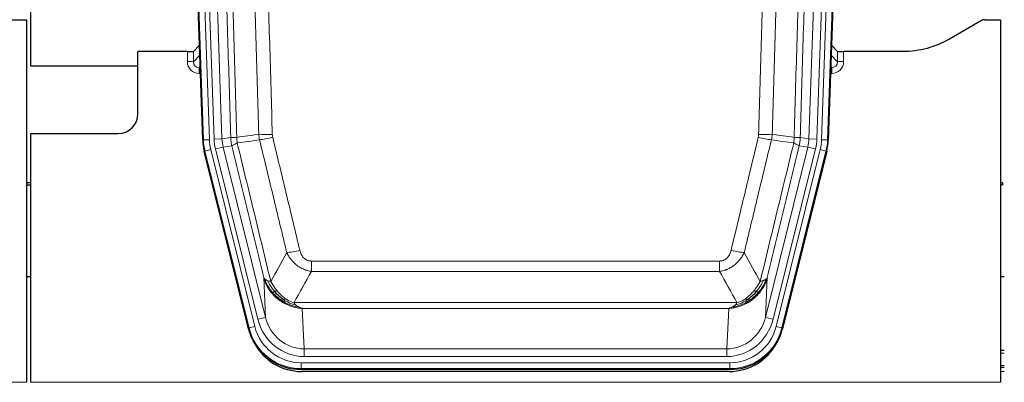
# Model space of a CAD drawing. Header units: inches. Extents: x 0 to 20790, y -12 to 14700.
# Tile 29 of 133: x 5688 to 6184, y 3637 to 3819. Entities that reach past the tile are written whole.
import ezdxf

# ---------------------------------------------------------------- set-up
doc = ezdxf.new("R2010")
doc.units = ezdxf.units.IN
doc.layers.add('1', color=7, linetype='Continuous', true_color=0xffffff)

msp = doc.modelspace()

# ---------------------------------------------------------------- linework, layer by layer
at = {"layer": '1', "color": 2, "linetype": 'Continuous', "lineweight": 25}
for p, q in [((5693.583, 4219.496), (5693.583, 3795.986)), ((5780.179, 3758.721), (5767.061, 4134.366)), ((6108.105, 4134.366), (6094.987, 3758.721)), ((5683.626, 3819.236), (5691.583, 3819.236)), ((5691.583, 3819.236), (5691.583, 3636.956)), ((6172.127, 3818.834), (6155.963, 3809.492)), ((6173.626, 3819.236), (6181.583, 3819.236)), ((6181.583, 3819.236), (6181.583, 3636.956)), ((5778.512, 3806.458), (5775.485, 3803.323)), ((6099.682, 3803.323), (6096.654, 3806.458)), ((5772.486, 3803.221), (5747.583, 3803.221)), ((5747.583, 3771.986), (5747.583, 3803.221)), ((6132.583, 3803.221), (6102.68, 3803.221)), ((5693.583, 3795.986), (5747.583, 3795.986)), ((5693.583, 3761.986), (5737.583, 3761.986)), ((5693.583, 3761.986), (5693.583, 3636.956)), ((5803.218, 3663.881), (5780.964, 3753.139)), ((6094.203, 3753.139), (6071.949, 3663.881)), ((5693.583, 3737.253), (5691.583, 3737.253)), ((5691.583, 3736.253), (5693.583, 3736.253)), ((6182.583, 3737.253), (6181.583, 3737.253)), ((6181.583, 3736.253), (6182.583, 3736.253)), ((6182.583, 3737.253), (6182.583, 3736.753)), ((6182.583, 3736.753), (6182.583, 3736.253)), ((5693.553, 3689.986), (5691.538, 3689.986)), ((6183.523, 3689.986), (6181.573, 3689.986)), ((6183.576, 3652.986), (6181.591, 3652.986)), ((6045.787, 3643.441), (5829.38, 3643.441)), ((6045.195, 3642.399), (5829.972, 3642.399)), ((6183.576, 3644.387), (6181.591, 3644.387))]:
    msp.add_line(p, q, dxfattribs=at)
at = {"layer": '1', "color": 110, "linetype": 'Continuous', "lineweight": 13}
for p, q in [((5780.553, 3758.773), (5767.442, 4134.216)), ((5770.436, 4134.321), (5783.547, 3758.878)), ((5772.828, 4133.379), (5785.894, 3759.208)), ((5776.82, 4133.518), (5789.886, 3759.347)), ((6085.281, 3759.347), (6098.347, 4133.518)), ((6102.339, 4133.379), (6089.273, 3759.208)), ((6091.62, 3758.878), (6104.731, 4134.321)), ((6107.725, 4134.216), (6094.614, 3758.773)), ((5772.476, 3798.174), (5772.486, 3803.221)), ((5775.485, 3803.323), (5775.474, 3798.092)), ((5775.474, 3798.092), (5778.688, 3801.42)), ((6096.479, 3801.42), (6099.693, 3798.092)), ((6099.693, 3798.092), (6099.682, 3803.323)), ((6102.68, 3803.221), (6102.691, 3798.174)), ((5778.894, 3795.527), (5778.467, 3795.084)), ((6096.7, 3795.084), (6096.273, 3795.527)), ((5778.467, 3795.084), (5778.467, 3792.165)), ((5778.467, 3795.084), (5778.909, 3795.084)), ((5778.467, 3792.165), (5779.011, 3792.165)), ((6096.7, 3792.165), (6096.155, 3792.165)), ((6096.257, 3795.084), (6096.7, 3795.084)), ((6096.7, 3795.084), (6096.7, 3792.165)), ((5780.179, 3758.721), (5780.553, 3758.773)), ((5783.547, 3758.878), (5780.553, 3758.773)), ((5785.894, 3759.208), (5789.886, 3759.347)), ((5789.886, 3759.347), (5794.263, 3759.962)), ((6080.904, 3759.962), (6085.281, 3759.347)), ((6085.281, 3759.347), (6089.273, 3759.208)), ((6094.614, 3758.773), (6091.62, 3758.878)), ((6094.614, 3758.773), (6094.987, 3758.721)), ((5781.337, 3753.191), (5780.964, 3753.139)), ((5784.244, 3753.916), (5781.337, 3753.191)), ((5803.511, 3664.256), (5781.337, 3753.191)), ((5784.244, 3753.916), (5806.418, 3664.981)), ((5786.591, 3754.246), (5790.467, 3755.212)), ((5807.943, 3668.608), (5786.591, 3754.246)), ((5794.819, 3755.824), (5790.467, 3755.212)), ((5790.467, 3755.212), (5811.819, 3669.574)), ((6063.348, 3669.574), (6084.699, 3755.212)), ((6067.223, 3668.608), (6088.575, 3754.246)), ((6068.749, 3664.981), (6090.923, 3753.916)), ((6093.829, 3753.191), (6071.656, 3664.256)), ((6084.699, 3755.212), (6080.348, 3755.824)), ((6084.699, 3755.212), (6088.575, 3754.246)), ((6093.829, 3753.191), (6090.923, 3753.916)), ((6094.203, 3753.139), (6093.829, 3753.191)), ((5834.912, 3692.688), (5834.912, 3697.929)), ((5834.912, 3697.929), (6040.255, 3697.929)), ((6040.255, 3692.688), (6040.255, 3697.929)), ((6040.255, 3692.688), (5834.912, 3692.688)), ((5811.819, 3669.574), (5810.861, 3689.63)), ((6064.305, 3689.63), (6063.348, 3669.574)), ((5826.181, 3677.069), (6048.986, 3677.069)), ((6044.873, 3674.039), (5830.293, 3674.039)), ((5830.293, 3674.039), (5831.262, 3653.76)), ((6043.905, 3653.76), (6044.873, 3674.039)), ((5807.943, 3668.608), (5811.819, 3669.574)), ((6067.223, 3668.608), (6063.348, 3669.574)), ((5803.218, 3663.881), (5803.511, 3664.256)), ((5806.418, 3664.981), (5803.511, 3664.256)), ((6071.656, 3664.256), (6068.749, 3664.981)), ((6071.656, 3664.256), (6071.949, 3663.881)), ((5831.262, 3649.896), (5831.262, 3653.76)), ((5831.262, 3653.76), (6043.905, 3653.76)), ((6043.905, 3649.896), (6043.905, 3653.76)), ((6043.905, 3649.896), (5831.262, 3649.896)), ((6183.576, 3651.531), (6181.591, 3651.531)), ((5829.673, 3643.816), (5829.38, 3643.441)), ((5829.673, 3643.816), (5829.673, 3646.812)), ((5829.673, 3646.812), (6045.493, 3646.812)), ((6045.493, 3643.816), (5829.673, 3643.816)), ((6045.493, 3643.816), (6045.493, 3646.812)), ((6045.787, 3643.441), (6045.493, 3643.816)), ((6183.576, 3645.357), (6181.591, 3645.357)), ((6183.576, 3642.387), (6181.591, 3642.387)), ((5203.583, 3636.956), (5691.583, 3636.956)), ((5693.583, 3636.956), (6181.583, 3636.956))]:
    msp.add_line(p, q, dxfattribs=at)
at = {"layer": '1', "color": 2, "linetype": 'Continuous', "lineweight": 25}
msp.add_arc((5737.583, 3771.986), 10, 270, 0, dxfattribs=at)
for centre, major_axis, ratio, start_param, end_param in [((6173.629, 3816.231), (0.923, -2.86), 0.9982885, 2.8298327, 3.3530369), ((5772.486, 3803.326), (-3, 0), 0.0349646, 1.5706703, 3.1078402), ((6102.68, 3803.326), (3, 0), 0.0349646, 3.1753451, 4.712515), ((5807.199, 3759.672, 0), (26.774, 3.763), 0.9986144, 3.0370169, 3.2461684), ((6067.967, 3759.672, 0), (-26.774, 3.763), 0.9986144, 3.0370169, 3.2461684), ((5829.438, 3670.478, 0), (16.66, 21.323), 0.9977958, 2.4794378, 2.7643876), ((6045.729, 3670.478, 0), (-16.66, 21.323), 0.9977958, 3.5187977, 3.8037475), ((5829.997, 3669.415), (16.639, 21.297), 0.9990195, 2.7203481, 3.8043419), ((5829.438, 3670.478, 0), (16.66, 21.323), 0.9977958, 2.7643876, 3.8037475), ((6045.169, 3669.415), (-16.639, 21.297), 0.9990195, 2.4788434, 3.5628372), ((6045.729, 3670.478, 0), (-16.66, 21.323), 0.9977958, 2.4794378, 3.5187977)]:
    msp.add_ellipse(centre, major_axis=major_axis, ratio=ratio, start_param=start_param, end_param=end_param, dxfattribs=at)
at = {"layer": '1', "color": 110, "linetype": 'Continuous', "lineweight": 13}
for centre, major_axis, ratio, start_param, end_param in [((5778.479, 3798.174), (-3.237, -5.067), 0.9977321, 5.2798208, 6.8506171), ((5772.476, 3798.095), (-3, 0.006), 0.0261769, 3.175273, 4.7124429), ((5778.479, 3798.095), (-1.726, -2.474), 0.9943829, 5.3201387, 6.890935), ((6096.687, 3798.174), (3.237, -5.067), 0.9977321, 5.7157535, 7.2865499), ((6096.687, 3798.095), (1.726, -2.474), 0.9943829, 5.6754356, 7.2462319), ((6102.691, 3798.095), (-3, -0.006), 0.0261769, 4.7123351, 6.249505), ((5815.216, 3762.667), (-9.996, -0.288), 0.1133347, 0.8101184, 1.5675278), ((6059.95, 3762.667), (-9.996, 0.288), 0.1133347, 1.5740649, 2.3314742), ((5807.565, 3759.723), (-26.766, -3.762), 0.9989218, 6.1786096, 6.387761), ((5807.565, 3759.723, 0), (23.799, 3.345), 0.9986144, 3.0370169, 3.2461684), ((5809.912, 3760.053, 0), (-23.799, -3.345), 0.9986144, 6.1786096, 6.387761), ((5809.912, 3760.053), (-19.844, -2.789), 0.9980617, 6.1786096, 6.387761), ((5815.404, 3761.261), (-9.719, -2.353), 0.1107863, 0.7983441, 1.5439815), ((6059.763, 3761.261), (-9.719, 2.353), 0.1107863, 1.5976112, 2.3432486), ((6065.255, 3760.053), (19.844, -2.789), 0.9980617, 6.1786096, 6.387761), ((6065.255, 3760.053, 0), (23.799, -3.345), 0.9986144, 6.1786096, 6.387761), ((6067.602, 3759.723, 0), (-23.799, 3.345), 0.9986144, 3.0370169, 3.2461684), ((6067.602, 3759.723), (26.766, -3.762), 0.9989218, 6.1786096, 6.387761), ((5829.065, 3704.686), (-9.722, -2.342), 0.1329353, 0.7958322, 1.5387903), ((6046.102, 3704.686), (9.722, -2.342), 0.1329353, 4.744395, 5.4873531), ((5831.182, 3674.743, 0), (1.185, -24.82), 0.9658521, 4.9157844, 6.2370968), ((5831.182, 3674.743), (1.001, -20.961), 0.9530564, 4.9157844, 6.2370968), ((6043.984, 3674.743), (-1.001, -20.961), 0.9530564, 0.0460885, 1.3674009), ((6043.984, 3674.743, 0), (-1.185, -24.82), 0.9658521, 0.0460885, 1.3674009), ((5829.725, 3670.845), (-16.651, -21.313), 0.9982842, 5.6210305, 6.9453401), ((5829.725, 3670.845, 0), (14.809, 18.954), 0.9977958, 2.4794378, 3.8037475), ((6045.442, 3670.845, 0), (-14.809, 18.954), 0.9977958, 2.4794378, 3.8037475), ((6045.442, 3670.845), (16.651, -21.313), 0.9982842, 5.6210305, 6.9453401)]:
    msp.add_ellipse(centre, major_axis=major_axis, ratio=ratio, start_param=start_param, end_param=end_param, dxfattribs=at)
for points, knots in [([(5785.123, 4132.927), (5785.694, 4117.372), (5786.822, 4086.262), (5788.467, 4039.597), (5789.533, 4008.487), (5790.322, 3985.154), (5790.713, 3973.488), (5791.165, 3959.877), (5791.357, 3954.044), (5791.485, 3950.155), (5791.549, 3948.211), (5791.868, 3938.489), (5792.247, 3926.826), (5792.685, 3913.223), (5792.872, 3907.395), (5792.996, 3903.509), (5793.058, 3901.566), (5793.614, 3884.083), (5794.587, 3853.027), (5795.998, 3806.517), (5796.906, 3775.559), (5797.352, 3760.093)], [0, 0, 0, 0, 0.125, 0.25, 0.375, 0.375, 0.4375, 0.46875, 0.484375, 0.484375, 0.5, 0.5, 0.5625, 0.59375, 0.609375, 0.609375, 0.625, 0.625, 0.75, 0.875, 1, 1, 1, 1]), ([(6077.815, 3760.093), (6077.87, 3762.026), (6077.926, 3763.96), (6078.038, 3767.827), (6078.207, 3773.629), (6078.602, 3787.169), (6078.946, 3798.782), (6079.639, 3822.015), (6080.579, 3853.014), (6082.038, 3899.579), (6083.042, 3930.665), (6083.616, 3948.163), (6083.68, 3950.107), (6083.808, 3953.996), (6084, 3959.83), (6084.452, 3973.443), (6084.843, 3985.114), (6085.172, 3994.84), (6085.238, 3996.786), (6085.37, 4000.676), (6085.568, 4006.512), (6086.033, 4020.129), (6086.436, 4031.8), (6087.248, 4055.141), (6088.345, 4086.259), (6089.472, 4117.372), (6090.044, 4132.927)], [0, 0, 0, 0, 0.015625, 0.015625, 0.03125, 0.0625, 0.125, 0.125, 0.25, 0.375, 0.5, 0.5, 0.515625, 0.515625, 0.53125, 0.5625, 0.625, 0.625, 0.640625, 0.640625, 0.65625, 0.6875, 0.75, 0.75, 0.875, 1, 1, 1, 1]), ([(5794.263, 3759.962), (5793.818, 3775.372), (5792.912, 3806.218), (5791.505, 3852.559), (5790.535, 3883.503), (5789.98, 3900.922), (5789.919, 3902.858), (5789.795, 3906.73), (5789.609, 3912.537), (5789.172, 3926.091), (5788.794, 3937.712), (5788.476, 3947.398), (5788.412, 3949.336), (5788.284, 3953.211), (5788.092, 3959.023), (5787.642, 3972.585), (5787.252, 3984.209), (5786.466, 4007.458), (5785.402, 4038.456), (5783.762, 4084.954), (5782.637, 4115.952), (5782.067, 4131.451)], [0, 0, 0, 0, 0.125, 0.25, 0.375, 0.375, 0.390625, 0.390625, 0.40625, 0.4375, 0.5, 0.5, 0.515625, 0.515625, 0.53125, 0.5625, 0.625, 0.625, 0.75, 0.875, 1, 1, 1, 1]), ([(5808.349, 3761.647), (5807.91, 3776.866), (5807.019, 3807.328), (5806.097, 3837.838), (5805.394, 3860.738), (5805.158, 3868.374), (5804.681, 3883.653), (5804.441, 3891.295), (5803.715, 3914.231), (5803.223, 3929.528), (5802.599, 3948.658), (5802.473, 3952.484), (5802.222, 3960.136), (5801.843, 3971.614), (5801.46, 3983.092), (5800.688, 4006.048), (5799.645, 4036.657), (5798.035, 4082.572), (5796.933, 4113.182), (5796.375, 4128.488)], [0, 0, 0, 0, 0.125, 0.25, 0.25, 0.3125, 0.3125, 0.375, 0.375, 0.5, 0.5, 0.53125, 0.53125, 0.5625, 0.625, 0.625, 0.75, 0.875, 1, 1, 1, 1]), ([(5803.258, 4128.831), (5803.815, 4113.506), (5804.916, 4082.858), (5806.524, 4036.886), (5807.566, 4006.239), (5808.337, 3983.254), (5808.719, 3971.761), (5809.097, 3960.269), (5809.349, 3952.608), (5809.474, 3948.777), (5810.097, 3929.623), (5810.589, 3914.307), (5811.314, 3891.343), (5811.554, 3883.691), (5812.03, 3868.393), (5812.266, 3860.747), (5812.968, 3837.819), (5813.888, 3807.271), (5814.779, 3776.771), (5815.216, 3761.533)], [0, 0, 0, 0, 0.125, 0.25, 0.375, 0.375, 0.4375, 0.46875, 0.46875, 0.5, 0.5, 0.625, 0.625, 0.6875, 0.6875, 0.75, 0.75, 0.875, 1, 1, 1, 1]), ([(6059.95, 3761.533), (6060.388, 3776.771), (6061.278, 3807.271), (6062.199, 3837.819), (6062.901, 3860.747), (6063.137, 3868.393), (6063.613, 3883.691), (6063.853, 3891.343), (6064.578, 3914.307), (6065.069, 3929.623), (6065.693, 3948.777), (6065.818, 3952.608), (6066.069, 3960.269), (6066.448, 3971.761), (6066.83, 3983.254), (6067.601, 4006.239), (6068.643, 4036.886), (6070.251, 4082.858), (6071.351, 4113.506), (6071.909, 4128.831)], [0, 0, 0, 0, 0.125, 0.25, 0.25, 0.3125, 0.3125, 0.375, 0.375, 0.5, 0.5, 0.53125, 0.53125, 0.5625, 0.625, 0.625, 0.75, 0.875, 1, 1, 1, 1]), ([(6078.792, 4128.488), (6078.234, 4113.182), (6077.132, 4082.572), (6075.522, 4036.657), (6074.478, 4006.048), (6073.707, 3983.092), (6073.324, 3971.614), (6072.945, 3960.136), (6072.693, 3952.484), (6072.568, 3948.658), (6071.943, 3929.528), (6071.452, 3914.231), (6070.725, 3891.295), (6070.485, 3883.653), (6070.009, 3868.374), (6069.772, 3860.738), (6069.069, 3837.838), (6068.148, 3807.328), (6067.256, 3776.866), (6066.818, 3761.647)], [0, 0, 0, 0, 0.125, 0.25, 0.375, 0.375, 0.4375, 0.46875, 0.46875, 0.5, 0.5, 0.625, 0.625, 0.6875, 0.6875, 0.75, 0.75, 0.875, 1, 1, 1, 1]), ([(6093.099, 4131.451), (6092.529, 4115.952), (6091.405, 4084.95), (6090.311, 4053.944), (6089.501, 4030.686), (6089.1, 4019.057), (6088.636, 4005.489), (6088.438, 3999.674), (6088.307, 3995.797), (6088.241, 3993.859), (6087.913, 3984.167), (6087.523, 3972.538), (6087.073, 3958.974), (6086.881, 3953.162), (6086.753, 3949.287), (6086.689, 3947.349), (6086.117, 3929.914), (6085.115, 3898.941), (6083.661, 3852.545), (6082.255, 3806.216), (6081.349, 3775.373), (6080.904, 3759.962)], [0, 0, 0, 0, 0.125, 0.25, 0.25, 0.3125, 0.34375, 0.359375, 0.359375, 0.375, 0.375, 0.4375, 0.46875, 0.484375, 0.484375, 0.5, 0.5, 0.625, 0.75, 0.875, 1, 1, 1, 1]), ([(5815.404, 3760.122), (5815.348, 3760.354), (5815.304, 3760.587), (5815.242, 3761.058), (5815.223, 3761.294), (5815.216, 3761.533)], [0, 0, 0, 0, 0.5, 0.5, 1, 1, 1, 1]), ([(6059.95, 3761.533), (6059.943, 3761.294), (6059.924, 3761.058), (6059.862, 3760.587), (6059.819, 3760.354), (6059.763, 3760.122)], [0, 0, 0, 0, 0.5, 0.5, 1, 1, 1, 1]), ([(5794.263, 3759.962), (5794.288, 3759.96), (5794.338, 3759.957), (5794.527, 3759.955), (5794.796, 3759.956), (5795.272, 3759.963), (5796.055, 3759.992), (5796.92, 3760.059), (5797.352, 3760.093)], [0, 0, 0, 0, 0.1250992, 0.25018, 0.3752424, 0.5002868, 0.7501372, 1, 1, 1, 1]), ([(5794.819, 3755.824), (5794.75, 3756.129), (5794.596, 3756.806), (5794.402, 3758.007), (5794.296, 3759.086), (5794.269, 3759.783), (5794.263, 3759.962)], [0, 0, 0, 0, 0.2247758, 0.4999124, 0.8717677, 1, 1, 1, 1]), ([(5794.819, 3755.824), (5794.84, 3755.875), (5794.918, 3755.941), (5795.181, 3756.108), (5795.367, 3756.208), (5795.839, 3756.445), (5796.124, 3756.582), (5796.782, 3756.892), (5797.155, 3757.066), (5797.564, 3757.258)], [0, 0, 0, 0, 0.25, 0.25, 0.5, 0.5, 0.75, 0.75, 1, 1, 1, 1]), ([(5797.564, 3757.258), (5797.489, 3757.724), (5797.446, 3758.194), (5797.388, 3759.139), (5797.373, 3759.615), (5797.352, 3760.093)], [0, 0, 0, 0, 0.5, 0.5, 1, 1, 1, 1]), ([(5797.564, 3757.258), (5800.386, 3745.634), (5803.202, 3734.018), (5807.415, 3716.606), (5808.818, 3710.805), (5811.621, 3699.207), (5813.02, 3693.41), (5814.418, 3687.616)], [0, 0, 0, 0, 0.5, 0.5, 0.75, 0.75, 1, 1, 1, 1]), ([(5822.485, 3702.125), (5821.35, 3706.846), (5820.213, 3711.568), (5817.938, 3721.016), (5816.799, 3725.742), (5813.38, 3739.923), (5811.096, 3749.382), (5808.807, 3758.848)], [0, 0, 0, 0, 0.25, 0.25, 0.5, 0.5, 1, 1, 1, 1]), ([(5815.404, 3760.122), (5817.689, 3750.643), (5819.97, 3741.17), (5823.386, 3726.97), (5824.523, 3722.237), (5826.796, 3712.776), (5827.931, 3708.047), (5829.065, 3703.32)], [0, 0, 0, 0, 0.5, 0.5, 0.75, 0.75, 1, 1, 1, 1]), ([(6046.102, 3703.32), (6047.236, 3708.047), (6048.371, 3712.776), (6050.643, 3722.237), (6051.781, 3726.97), (6055.196, 3741.17), (6057.477, 3750.643), (6059.763, 3760.122)], [0, 0, 0, 0, 0.25, 0.25, 0.5, 0.5, 1, 1, 1, 1]), ([(6066.359, 3758.848), (6064.071, 3749.382), (6061.787, 3739.923), (6058.367, 3725.742), (6057.229, 3721.016), (6054.953, 3711.568), (6053.817, 3706.846), (6052.682, 3702.125)], [0, 0, 0, 0, 0.5, 0.5, 0.75, 0.75, 1, 1, 1, 1]), ([(6060.749, 3687.616), (6062.147, 3693.41), (6063.546, 3699.207), (6066.348, 3710.805), (6067.751, 3716.606), (6071.965, 3734.018), (6074.78, 3745.634), (6077.603, 3757.258)], [0, 0, 0, 0, 0.25, 0.25, 0.5, 0.5, 1, 1, 1, 1]), ([(6077.815, 3760.093), (6077.794, 3759.615), (6077.778, 3759.139), (6077.72, 3758.194), (6077.678, 3757.724), (6077.603, 3757.258)], [0, 0, 0, 0, 0.5, 0.5, 1, 1, 1, 1]), ([(6077.603, 3757.258), (6078.011, 3757.066), (6078.384, 3756.892), (6079.042, 3756.582), (6079.328, 3756.445), (6079.799, 3756.208), (6079.985, 3756.108), (6080.249, 3755.941), (6080.326, 3755.875), (6080.348, 3755.824)], [0, 0, 0, 0, 0.25, 0.25, 0.5, 0.5, 0.75, 0.75, 1, 1, 1, 1]), ([(6077.815, 3760.093), (6078.004, 3760.077), (6078.406, 3760.045), (6078.971, 3760.009), (6079.525, 3759.979), (6080.141, 3759.957), (6080.7, 3759.949), (6080.836, 3759.958), (6080.904, 3759.962)], [0, 0, 0, 0, 0.1064395, 0.2252974, 0.3565726, 0.5002636, 0.7501339, 1, 1, 1, 1]), ([(6080.904, 3759.962), (6080.897, 3759.783), (6080.871, 3759.085), (6080.764, 3758.007), (6080.571, 3756.806), (6080.417, 3756.129), (6080.348, 3755.824)], [0, 0, 0, 0, 0.1283244, 0.5000876, 0.7752121, 1, 1, 1, 1]), ([(5810.861, 3689.63), (5809.531, 3695.137), (5808.198, 3700.647), (5805.531, 3711.672), (5804.195, 3717.186), (5800.184, 3733.735), (5797.505, 3744.776), (5794.819, 3755.824)], [0, 0, 0, 0, 0.25, 0.25, 0.5, 0.5, 1, 1, 1, 1]), ([(6080.348, 3755.824), (6077.662, 3744.776), (6074.982, 3733.735), (6070.971, 3717.186), (6069.636, 3711.672), (6066.968, 3700.647), (6065.636, 3695.137), (6064.305, 3689.63)], [0, 0, 0, 0, 0.5, 0.5, 0.75, 0.75, 1, 1, 1, 1]), ([(5834.912, 3692.688), (5834.577, 3692.736), (5834.244, 3692.795), (5833.581, 3692.934), (5833.253, 3693.014), (5832.277, 3693.285), (5831.639, 3693.506), (5830.936, 3693.803), (5830.859, 3693.837), (5830.703, 3693.906), (5830.626, 3693.941), (5830.394, 3694.048), (5830.241, 3694.122), (5829.787, 3694.35), (5829.192, 3694.673), (5828.619, 3695.035), (5828.198, 3695.32), (5827.989, 3695.466), (5827.784, 3695.618), (5827.648, 3695.72), (5827.58, 3695.772), (5826.974, 3696.241), (5826.466, 3696.69), (5825.747, 3697.406), (5825.514, 3697.652), (5825.176, 3698.032), (5825.065, 3698.161), (5824.847, 3698.422), (5824.739, 3698.554), (5824.212, 3699.221), (5823.824, 3699.775), (5823.109, 3700.922), (5822.782, 3701.514), (5822.485, 3702.125)], [0, 0, 0, 0, 0.0625, 0.0625, 0.125, 0.125, 0.25, 0.25, 0.265625, 0.265625, 0.28125, 0.28125, 0.3125, 0.3125, 0.375, 0.4375, 0.4375, 0.46875, 0.484375, 0.484375, 0.5, 0.5, 0.625, 0.625, 0.6875, 0.6875, 0.71875, 0.71875, 0.75, 0.75, 0.875, 0.875, 1, 1, 1, 1]), ([(5834.912, 3697.929), (5834.729, 3697.929), (5834.547, 3697.937), (5834.183, 3697.968), (5834.003, 3697.993), (5833.648, 3698.058), (5833.472, 3698.099), (5833.126, 3698.199), (5832.955, 3698.257), (5832.744, 3698.343), (5832.702, 3698.36), (5832.618, 3698.397), (5832.494, 3698.453), (5832.372, 3698.514), (5832.133, 3698.641), (5831.826, 3698.828), (5831.539, 3699.045), (5831.365, 3699.19), (5831.331, 3699.22), (5831.263, 3699.28), (5831.229, 3699.31), (5831.129, 3699.403), (5831.064, 3699.466), (5830.875, 3699.659), (5830.756, 3699.793), (5830.529, 3700.071), (5830.422, 3700.214), (5830.219, 3700.509), (5830.123, 3700.661), (5830.01, 3700.856), (5829.988, 3700.895), (5829.944, 3700.974), (5829.923, 3701.014), (5829.859, 3701.134), (5829.818, 3701.214), (5829.699, 3701.456), (5829.626, 3701.62), (5829.489, 3701.951), (5829.425, 3702.118), (5829.249, 3702.625), (5829.149, 3702.969), (5829.065, 3703.32)], [0, 0, 0, 0, 0.0625, 0.0625, 0.125, 0.125, 0.1875, 0.1875, 0.25, 0.25, 0.265625, 0.265625, 0.28125, 0.3125, 0.3125, 0.375, 0.4375, 0.4375, 0.453125, 0.453125, 0.46875, 0.46875, 0.5, 0.5, 0.5625, 0.5625, 0.625, 0.625, 0.6875, 0.6875, 0.703125, 0.703125, 0.71875, 0.71875, 0.75, 0.75, 0.8125, 0.8125, 0.875, 0.875, 1, 1, 1, 1]), ([(6046.102, 3703.32), (6046.08, 3703.232), (6046.058, 3703.145), (6046.012, 3702.97), (6045.988, 3702.883), (6045.913, 3702.624), (6045.858, 3702.454), (6045.74, 3702.116), (6045.677, 3701.949), (6045.54, 3701.619), (6045.467, 3701.456), (6045.31, 3701.135), (6045.226, 3700.976), (6045.09, 3700.743), (6045.044, 3700.666), (6044.947, 3700.513), (6044.898, 3700.437), (6044.744, 3700.213), (6044.636, 3700.068), (6044.408, 3699.79), (6044.288, 3699.656), (6044.099, 3699.463), (6044.001, 3699.368), (6043.901, 3699.277), (6043.832, 3699.217), (6043.798, 3699.187), (6043.623, 3699.041), (6043.479, 3698.932), (6043.032, 3698.63), (6042.715, 3698.461), (6042.295, 3698.291), (6042.21, 3698.259), (6042.037, 3698.2), (6041.95, 3698.172), (6041.688, 3698.097), (6041.512, 3698.056), (6041.158, 3697.992), (6040.979, 3697.968), (6040.619, 3697.937), (6040.437, 3697.929), (6040.255, 3697.929)], [0, 0, 0, 0, 0.03125, 0.03125, 0.0625, 0.0625, 0.125, 0.125, 0.1875, 0.1875, 0.25, 0.25, 0.3125, 0.3125, 0.34375, 0.34375, 0.375, 0.375, 0.4375, 0.4375, 0.5, 0.5, 0.53125, 0.546875, 0.546875, 0.5625, 0.5625, 0.625, 0.625, 0.75, 0.75, 0.78125, 0.78125, 0.8125, 0.8125, 0.875, 0.875, 0.9375, 0.9375, 1, 1, 1, 1]), ([(6052.682, 3702.125), (6052.384, 3701.514), (6052.058, 3700.922), (6051.345, 3699.778), (6050.958, 3699.226), (6050.33, 3698.43), (6050.058, 3698.105), (6049.773, 3697.789), (6049.658, 3697.663), (6049.599, 3697.6), (6049.424, 3697.414), (6049.305, 3697.292), (6048.703, 3696.692), (6048.194, 3696.242), (6047.522, 3695.721), (6047.385, 3695.619), (6047.178, 3695.469), (6047.109, 3695.419), (6046.969, 3695.321), (6046.899, 3695.273), (6046.547, 3695.035), (6046.26, 3694.854), (6045.384, 3694.34), (6044.779, 3694.036), (6044.075, 3693.738), (6043.997, 3693.706), (6043.839, 3693.642), (6043.76, 3693.611), (6043.522, 3693.519), (6043.363, 3693.461), (6042.883, 3693.294), (6042.56, 3693.193), (6041.585, 3692.923), (6040.925, 3692.785), (6040.255, 3692.688)], [0, 0, 0, 0, 0.125, 0.125, 0.25, 0.25, 0.3125, 0.328125, 0.328125, 0.34375, 0.34375, 0.375, 0.375, 0.5, 0.5, 0.53125, 0.53125, 0.546875, 0.546875, 0.5625, 0.5625, 0.625, 0.625, 0.75, 0.75, 0.765625, 0.765625, 0.78125, 0.78125, 0.8125, 0.8125, 0.875, 0.875, 1, 1, 1, 1]), ([(5814.893, 3681.803), (5814.646, 3682.11), (5814.089, 3682.801), (5813.255, 3684.024), (5812.371, 3685.565), (5811.504, 3687.453), (5811.085, 3688.872), (5810.861, 3689.63)], [0, 0, 0, 0, 0.132495, 0.2987501, 0.4987593, 0.7325133, 1, 1, 1, 1]), ([(5815.383, 3682.033), (5814.948, 3682.543), (5814.538, 3683.073), (5813.009, 3685.255), (5812.113, 3687.034), (5811.5, 3688.847)], [0, 0, 0, 0, 0.25, 0.25, 1, 1, 1, 1]), ([(5816.369, 3682.56), (5815.997, 3682.992), (5815.641, 3683.436), (5814.28, 3685.255), (5813.409, 3686.709), (5812.711, 3688.175)], [0, 0, 0, 0, 0.25, 0.25, 1, 1, 1, 1]), ([(5817.593, 3683.009), (5817.294, 3683.379), (5817.004, 3683.757), (5815.877, 3685.287), (5815.111, 3686.475), (5814.418, 3687.616)], [0, 0, 0, 0, 0.25, 0.25, 1, 1, 1, 1]), ([(6060.749, 3687.616), (6060.056, 3686.475), (6059.289, 3685.287), (6058.163, 3683.757), (6057.872, 3683.379), (6057.573, 3683.009)], [0, 0, 0, 0, 0.75, 0.75, 1, 1, 1, 1]), ([(6062.456, 3688.175), (6061.757, 3686.709), (6060.886, 3685.255), (6059.526, 3683.436), (6059.169, 3682.992), (6058.798, 3682.56)], [0, 0, 0, 0, 0.75, 0.75, 1, 1, 1, 1]), ([(6063.666, 3688.847), (6063.054, 3687.034), (6062.158, 3685.255), (6060.628, 3683.073), (6060.218, 3682.543), (6059.783, 3682.033)], [0, 0, 0, 0, 0.75, 0.75, 1, 1, 1, 1]), ([(6064.305, 3689.63), (6064.184, 3689.196), (6063.95, 3688.357), (6063.509, 3687.174), (6063.039, 3686.103), (6062.549, 3685.142), (6062.057, 3684.286), (6061.575, 3683.532), (6061.114, 3682.874), (6060.685, 3682.306), (6060.404, 3681.963), (6060.274, 3681.803)], [0, 0, 0, 0, 0.1527923, 0.2951653, 0.4271184, 0.5486511, 0.6597631, 0.7604539, 0.8507236, 0.9305721, 1, 1, 1, 1]), ([(6062.456, 3688.175), (6062.333, 3688.124), (6062.205, 3688.074), (6061.872, 3687.951), (6061.662, 3687.881), (6061.22, 3687.744), (6060.989, 3687.679), (6060.749, 3687.616)], [0, 0, 0, 0, 0.25, 0.25, 0.625, 0.625, 1, 1, 1, 1]), ([(6063.666, 3688.847), (6063.627, 3688.816), (6063.587, 3688.786), (6063.419, 3688.667), (6063.28, 3688.581), (6062.977, 3688.413), (6062.812, 3688.331), (6062.577, 3688.226), (6062.517, 3688.2), (6062.456, 3688.175)], [0, 0, 0, 0, 0.125, 0.125, 0.5, 0.5, 0.875, 0.875, 1, 1, 1, 1]), ([(6064.305, 3689.63), (6064.221, 3689.421), (6064.079, 3689.221), (6063.816, 3688.969), (6063.744, 3688.907), (6063.666, 3688.847)], [0, 0, 0, 0, 0.75, 0.75, 1, 1, 1, 1]), ([(5814.893, 3681.803), (5814.929, 3681.809), (5814.971, 3681.824), (5815.077, 3681.869), (5815.139, 3681.901), (5815.265, 3681.968), (5815.321, 3681.999), (5815.383, 3682.033)], [0, 0, 0, 0, 0.375, 0.375, 0.75, 0.75, 1, 1, 1, 1]), ([(5821.896, 3676.32), (5821.499, 3676.525), (5820.686, 3676.943), (5819.493, 3677.681), (5818.296, 3678.526), (5817.117, 3679.493), (5815.961, 3680.58), (5815.253, 3681.39), (5814.893, 3681.803)], [0, 0, 0, 0, 0.1495041, 0.3058451, 0.4690463, 0.6391276, 0.8161069, 1, 1, 1, 1]), ([(5815.383, 3682.033), (5815.414, 3682.05), (5815.446, 3682.068), (5815.581, 3682.143), (5815.694, 3682.206), (5815.943, 3682.342), (5816.079, 3682.414), (5816.271, 3682.512), (5816.32, 3682.536), (5816.369, 3682.56)], [0, 0, 0, 0, 0.125, 0.125, 0.5, 0.5, 0.875, 0.875, 1, 1, 1, 1]), ([(5816.369, 3682.56), (5816.468, 3682.608), (5816.569, 3682.656), (5816.826, 3682.77), (5816.983, 3682.834), (5817.294, 3682.941), (5817.447, 3682.983), (5817.593, 3683.009)], [0, 0, 0, 0, 0.25, 0.25, 0.625, 0.625, 1, 1, 1, 1]), ([(5821.563, 3679.13), (5821.382, 3679.261), (5821.204, 3679.396), (5820.497, 3679.955), (5819.982, 3680.415), (5818.988, 3681.396), (5818.509, 3681.917), (5817.894, 3682.641), (5817.743, 3682.824), (5817.593, 3683.009)], [0, 0, 0, 0, 0.125, 0.125, 0.5, 0.5, 0.875, 0.875, 1, 1, 1, 1]), ([(6060.274, 3681.803), (6059.965, 3681.447), (6059.358, 3680.748), (6058.375, 3679.792), (6057.372, 3678.926), (6056.352, 3678.15), (6055.325, 3677.46), (6054.303, 3676.848), (6053.61, 3676.494), (6053.271, 3676.32)], [0, 0, 0, 0, 0.1580483, 0.3110147, 0.4589091, 0.6017421, 0.7395257, 0.8722733, 1, 1, 1, 1]), ([(6057.573, 3683.009), (6057.424, 3682.824), (6057.272, 3682.641), (6056.658, 3681.917), (6056.179, 3681.396), (6055.184, 3680.415), (6054.67, 3679.955), (6053.963, 3679.396), (6053.784, 3679.261), (6053.604, 3679.13)], [0, 0, 0, 0, 0.125, 0.125, 0.5, 0.5, 0.875, 0.875, 1, 1, 1, 1]), ([(6058.798, 3682.56), (6058.699, 3682.608), (6058.598, 3682.656), (6058.341, 3682.77), (6058.183, 3682.834), (6057.873, 3682.941), (6057.719, 3682.983), (6057.573, 3683.009)], [0, 0, 0, 0, 0.25, 0.25, 0.625, 0.625, 1, 1, 1, 1]), ([(6059.783, 3682.033), (6059.753, 3682.05), (6059.72, 3682.068), (6059.586, 3682.143), (6059.473, 3682.206), (6059.223, 3682.342), (6059.087, 3682.414), (6058.896, 3682.512), (6058.847, 3682.536), (6058.798, 3682.56)], [0, 0, 0, 0, 0.125, 0.125, 0.5, 0.5, 0.875, 0.875, 1, 1, 1, 1]), ([(6060.274, 3681.803), (6060.202, 3681.816), (6060.103, 3681.86), (6059.901, 3681.968), (6059.845, 3681.999), (6059.783, 3682.033)], [0, 0, 0, 0, 0.75, 0.75, 1, 1, 1, 1]), ([(5821.412, 3678.149), (5821.411, 3678.247), (5821.412, 3678.344), (5821.426, 3678.578), (5821.442, 3678.712), (5821.49, 3678.948), (5821.522, 3679.051), (5821.563, 3679.13)], [0, 0, 0, 0, 0.25, 0.25, 0.625, 0.625, 1, 1, 1, 1]), ([(5821.581, 3677.033), (5821.569, 3677.073), (5821.557, 3677.114), (5821.513, 3677.283), (5821.484, 3677.419), (5821.44, 3677.704), (5821.425, 3677.853), (5821.415, 3678.05), (5821.413, 3678.1), (5821.412, 3678.149)], [0, 0, 0, 0, 0.125, 0.125, 0.5, 0.5, 0.875, 0.875, 1, 1, 1, 1]), ([(5827.051, 3675.731), (5825.641, 3676.051), (5824.204, 3676.592), (5822.334, 3677.585), (5821.87, 3677.856), (5821.412, 3678.149)], [0, 0, 0, 0, 0.75, 0.75, 1, 1, 1, 1]), ([(5826.181, 3677.069), (5824.96, 3677.282), (5823.784, 3677.747), (5822.29, 3678.628), (5821.923, 3678.869), (5821.563, 3679.13)], [0, 0, 0, 0, 0.75, 0.75, 1, 1, 1, 1]), ([(5828.723, 3674.73), (5826.95, 3674.953), (5825.121, 3675.436), (5822.747, 3676.441), (5822.159, 3676.723), (5821.581, 3677.033)], [0, 0, 0, 0, 0.75, 0.75, 1, 1, 1, 1]), ([(5821.896, 3676.32), (5821.862, 3676.379), (5821.823, 3676.448), (5821.741, 3676.61), (5821.699, 3676.702), (5821.631, 3676.877), (5821.605, 3676.953), (5821.581, 3677.033)], [0, 0, 0, 0, 0.375, 0.375, 0.75, 0.75, 1, 1, 1, 1]), ([(5827.051, 3675.731), (5826.933, 3675.827), (5826.823, 3675.927), (5826.574, 3676.186), (5826.449, 3676.35), (5826.263, 3676.696), (5826.202, 3676.877), (5826.181, 3677.069)], [0, 0, 0, 0, 0.25, 0.25, 0.625, 0.625, 1, 1, 1, 1]), ([(6053.585, 3677.033), (6053.008, 3676.723), (6052.42, 3676.441), (6050.046, 3675.436), (6048.216, 3674.953), (6046.444, 3674.73)], [0, 0, 0, 0, 0.25, 0.25, 1, 1, 1, 1]), ([(6053.754, 3678.149), (6053.297, 3677.856), (6052.833, 3677.585), (6050.962, 3676.592), (6049.526, 3676.051), (6048.115, 3675.731)], [0, 0, 0, 0, 0.25, 0.25, 1, 1, 1, 1]), ([(6048.115, 3675.731), (6048.348, 3675.937), (6048.771, 3676.31), (6048.919, 3676.834), (6048.986, 3677.069)], [0, 0, 0, 0, 0.5515604, 1, 1, 1, 1]), ([(6053.604, 3679.13), (6053.244, 3678.869), (6052.876, 3678.628), (6051.382, 3677.747), (6050.206, 3677.282), (6048.986, 3677.069)], [0, 0, 0, 0, 0.25, 0.25, 1, 1, 1, 1]), ([(6053.271, 3676.32), (6053.304, 3676.379), (6053.343, 3676.448), (6053.425, 3676.61), (6053.468, 3676.702), (6053.535, 3676.877), (6053.561, 3676.953), (6053.585, 3677.033)], [0, 0, 0, 0, 0.375, 0.375, 0.75, 0.75, 1, 1, 1, 1]), ([(6053.585, 3677.033), (6053.598, 3677.073), (6053.609, 3677.114), (6053.654, 3677.283), (6053.683, 3677.419), (6053.727, 3677.704), (6053.742, 3677.853), (6053.752, 3678.05), (6053.753, 3678.1), (6053.754, 3678.149)], [0, 0, 0, 0, 0.125, 0.125, 0.5, 0.5, 0.875, 0.875, 1, 1, 1, 1]), ([(6053.754, 3678.149), (6053.756, 3678.247), (6053.754, 3678.344), (6053.741, 3678.578), (6053.725, 3678.712), (6053.677, 3678.948), (6053.644, 3679.051), (6053.604, 3679.13)], [0, 0, 0, 0, 0.25, 0.25, 0.625, 0.625, 1, 1, 1, 1]), ([(5830.293, 3674.039), (5829.849, 3674.08), (5828.947, 3674.163), (5827.573, 3674.393), (5826.17, 3674.711), (5824.747, 3675.134), (5823.309, 3675.659), (5822.371, 3676.098), (5821.896, 3676.32)], [0, 0, 0, 0, 0.1561441, 0.3164106, 0.4808681, 0.6495804, 0.8226062, 1, 1, 1, 1]), ([(5828.723, 3674.73), (5828.649, 3674.766), (5828.575, 3674.802), (5828.279, 3674.949), (5828.057, 3675.067), (5827.63, 3675.317), (5827.424, 3675.449), (5827.172, 3675.635), (5827.11, 3675.682), (5827.051, 3675.731)], [0, 0, 0, 0, 0.125, 0.125, 0.5, 0.5, 0.875, 0.875, 1, 1, 1, 1]), ([(5830.293, 3674.039), (5830.141, 3674.105), (5829.965, 3674.179), (5829.582, 3674.343), (5829.375, 3674.432), (5829.017, 3674.592), (5828.87, 3674.66), (5828.723, 3674.73)], [0, 0, 0, 0, 0.375, 0.375, 0.75, 0.75, 1, 1, 1, 1]), ([(6053.271, 3676.32), (6052.863, 3676.128), (6052.057, 3675.748), (6050.825, 3675.277), (6049.601, 3674.883), (6048.388, 3674.566), (6047.194, 3674.322), (6046.023, 3674.142), (6045.254, 3674.073), (6044.873, 3674.039)], [0, 0, 0, 0, 0.1523218, 0.3014284, 0.4473536, 0.5901335, 0.7298066, 0.8664141, 1, 1, 1, 1]), ([(6044.873, 3674.039), (6044.996, 3674.091), (6045.272, 3674.207), (6045.805, 3674.432), (6046.218, 3674.625), (6046.444, 3674.73)], [0, 0, 0, 0, 0.2664231, 0.5992998, 1, 1, 1, 1]), ([(6046.444, 3674.73), (6046.654, 3674.835), (6046.947, 3674.98), (6047.393, 3675.229), (6047.747, 3675.448), (6048, 3675.642), (6048.115, 3675.731)], [0, 0, 0, 0, 0.3659786, 0.5111863, 0.7766492, 1, 1, 1, 1])]:
    msp.add_open_spline(points, degree=3, knots=knots, dxfattribs=at)
at = {"layer": '1', "color": 2, "linetype": 'Continuous', "lineweight": 25}
for points, knots in [([(6155.963, 3809.492), (6152.429, 3807.45), (6148.628, 3805.873), (6140.745, 3803.759), (6136.664, 3803.221), (6132.583, 3803.221)], [0, 0, 0, 0, 0.5, 0.5, 1, 1, 1, 1]), ([(5821.581, 3677.033), (5821.292, 3677.188), (5821.006, 3677.35), (5819.872, 3678.028), (5819.049, 3678.6), (5817.484, 3679.86), (5816.742, 3680.547), (5815.824, 3681.527), (5815.601, 3681.778), (5815.383, 3682.033)], [0, 0, 0, 0, 0.125, 0.125, 0.5, 0.5, 0.875, 0.875, 1, 1, 1, 1]), ([(5821.412, 3678.149), (5821.184, 3678.295), (5820.956, 3678.446), (5820.055, 3679.072), (5819.395, 3679.588), (5818.126, 3680.699), (5817.516, 3681.295), (5816.744, 3682.131), (5816.555, 3682.344), (5816.369, 3682.56)], [0, 0, 0, 0, 0.125, 0.125, 0.5, 0.5, 0.875, 0.875, 1, 1, 1, 1]), ([(6059.783, 3682.033), (6059.566, 3681.778), (6059.342, 3681.527), (6058.424, 3680.547), (6057.683, 3679.86), (6056.118, 3678.6), (6055.295, 3678.028), (6054.161, 3677.35), (6053.874, 3677.188), (6053.585, 3677.033)], [0, 0, 0, 0, 0.125, 0.125, 0.5, 0.5, 0.875, 0.875, 1, 1, 1, 1]), ([(6058.798, 3682.56), (6058.612, 3682.344), (6058.422, 3682.131), (6057.651, 3681.295), (6057.041, 3680.699), (6055.771, 3679.588), (6055.112, 3679.072), (6054.21, 3678.446), (6053.983, 3678.295), (6053.754, 3678.149)], [0, 0, 0, 0, 0.125, 0.125, 0.5, 0.5, 0.875, 0.875, 1, 1, 1, 1])]:
    msp.add_open_spline(points, degree=3, knots=knots, dxfattribs=at)
at = {"layer": '1', "color": 110, "linetype": 'Continuous', "lineweight": 13}
for points in [[(5797.352, 3760.093), (5801.017, 3760.613), (5804.683, 3761.131), (5808.349, 3761.647)], [(5808.807, 3758.848), (5808.695, 3759.307), (5808.506, 3760.234), (5808.389, 3761.174), (5808.349, 3761.647)], [(6066.818, 3761.647), (6066.777, 3761.174), (6066.66, 3760.234), (6066.472, 3759.307), (6066.359, 3758.848)], [(6066.818, 3761.647), (6070.484, 3761.131), (6074.15, 3760.613), (6077.815, 3760.093)], [(5808.807, 3758.848), (5805.059, 3758.32), (5801.311, 3757.791), (5797.564, 3757.258)], [(6077.603, 3757.258), (6073.855, 3757.791), (6070.108, 3758.32), (6066.359, 3758.848)], [(5814.418, 3687.616), (5817.092, 3692.457), (5819.781, 3697.293), (5822.485, 3702.125)], [(6052.682, 3702.125), (6055.385, 3697.293), (6058.075, 3692.457), (6060.749, 3687.616)], [(5834.912, 3692.688), (5831.984, 3687.487), (5829.074, 3682.281), (5826.181, 3677.069)], [(6048.986, 3677.069), (6046.093, 3682.281), (6043.182, 3687.487), (6040.255, 3692.688)], [(5810.861, 3689.63), (5810.976, 3689.343), (5811.19, 3689.081), (5811.5, 3688.847)], [(5811.5, 3688.847), (5811.813, 3688.596), (5812.22, 3688.371), (5812.711, 3688.175)], [(5812.711, 3688.175), (5813.203, 3687.962), (5813.777, 3687.775), (5814.418, 3687.616)]]:
    msp.add_open_spline(points, degree=3, dxfattribs=at)

doc.saveas('drawing.dxf')
